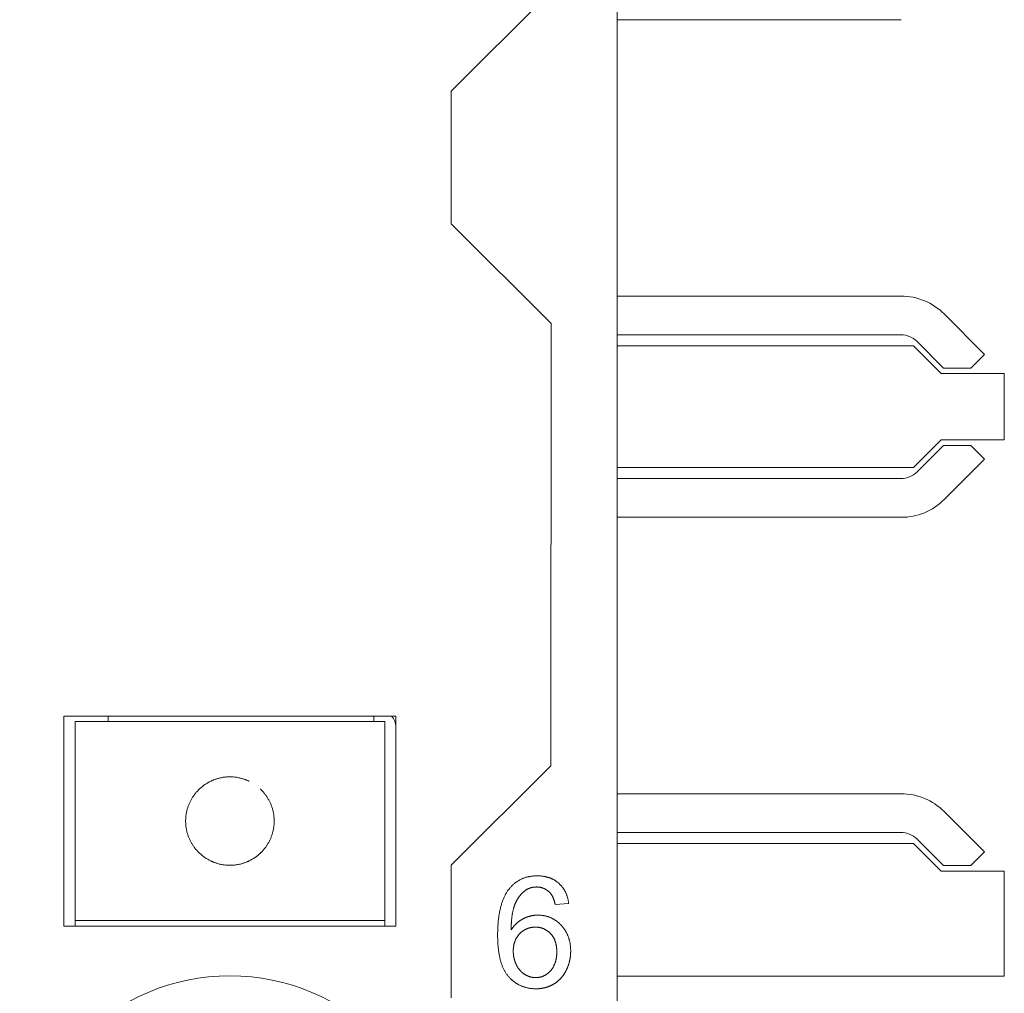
# Model space of a CAD drawing. Header units: millimetres. Extents: x 35 to 385, y -587 to 211.
# Tile 16 of 133: x 215.56 to 224.46, y -541.85 to -533.04. Entities that reach past the tile are written whole.
import ezdxf

# ---------------------------------------------------------------- set-up
doc = ezdxf.new("R2010")
doc.units = ezdxf.units.MM
doc.layers.add('3', color=7, linetype='Continuous', true_color=0xffffff)

msp = doc.modelspace()

# ---------------------------------------------------------------- linework, layer by layer
at = {"layer": '3', "color": 155, "linetype": 'Continuous', "lineweight": 18}
for p, q in [((220.9607, -522.8915), (220.9607, -581.2915)), ((219.4607, -533.6915), (220.3615, -532.7907)), ((223.5273, -533.0447), (220.9608, -533.0447)), ((219.4607, -533.6915), (219.4607, -534.8904)), ((220.3637, -535.7934), (219.4607, -534.8904)), ((220.9608, -535.5447), (223.5273, -535.5447)), ((223.9162, -535.7058), (224.2813, -536.071)), ((220.3637, -535.7934), (220.3615, -539.7907)), ((223.5273, -535.8947), (220.9608, -535.8947)), ((223.6394, -535.9947), (220.9607, -535.9947)), ((223.8894, -536.2447), (223.6394, -535.9947)), ((223.9101, -536.1947), (223.6687, -535.9533)), ((224.2813, -536.071), (224.1576, -536.1947)), ((223.8894, -536.2447), (224.4601, -536.2447)), ((224.1576, -536.1947), (223.9101, -536.1947)), ((224.4601, -536.8447), (224.4601, -536.2447)), ((223.6394, -537.0947), (223.8894, -536.8447)), ((223.6687, -537.1362), (223.9101, -536.8947)), ((224.4601, -536.8447), (223.8894, -536.8447)), ((223.9101, -536.8947), (224.1576, -536.8947)), ((224.1576, -536.8947), (224.2813, -537.0185)), ((224.2813, -537.0185), (223.9162, -537.3837)), ((220.9607, -537.0947), (223.6394, -537.0947)), ((220.9607, -537.1947), (223.5273, -537.1947)), ((223.5273, -537.5447), (220.9607, -537.5447)), ((215.9607, -541.2415), (215.9607, -539.3415)), ((215.9607, -539.3415), (218.9607, -539.3415)), ((216.3607, -539.3915), (216.3607, -539.3415)), ((218.7607, -539.3415), (218.7607, -539.3915)), ((218.9607, -539.3415), (218.9607, -541.2415)), ((216.0607, -539.5915), (216.0607, -539.3915)), ((218.8607, -539.3915), (216.0607, -539.3915)), ((218.8607, -539.3915), (218.8607, -539.5915)), ((216.0607, -539.5915), (216.0607, -539.7374)), ((218.8607, -539.5915), (218.8607, -539.7374)), ((216.0607, -539.9308), (216.0607, -539.7374)), ((218.8607, -539.7374), (218.8607, -539.9308)), ((219.4607, -540.6915), (220.3615, -539.7907)), ((216.0607, -540.0014), (216.0607, -539.9308)), ((216.0607, -540.2915), (216.0607, -540.0014)), ((218.8607, -539.9308), (218.8607, -540.0014)), ((218.8607, -540.0014), (218.8607, -540.2915)), ((220.9607, -540.0447), (223.5273, -540.0447)), ((223.9162, -540.2058), (224.2813, -540.571)), ((216.0607, -540.5816), (216.0607, -540.2915)), ((218.8607, -540.2915), (218.8607, -540.5816)), ((223.5273, -540.3947), (220.9607, -540.3947)), ((223.9101, -540.6947), (223.6687, -540.4533)), ((223.6394, -540.4947), (220.9607, -540.4947)), ((223.8894, -540.7447), (223.6394, -540.4947)), ((216.0607, -540.6522), (216.0607, -540.5816)), ((218.8607, -540.5816), (218.8607, -540.6522)), ((224.2813, -540.571), (224.1576, -540.6947)), ((216.0607, -540.8456), (216.0607, -540.6522)), ((218.8607, -540.6522), (218.8607, -540.8456)), ((219.4607, -540.6915), (219.4607, -541.8904)), ((223.9101, -540.6947), (224.1576, -540.6947)), ((223.8894, -540.7447), (224.4601, -540.7447)), ((224.4601, -541.6947), (224.4601, -540.7447)), ((216.0607, -540.8456), (216.0607, -540.9915)), ((218.8607, -540.8456), (218.8607, -540.9915)), ((216.0607, -541.1915), (216.0607, -540.9915)), ((218.8607, -540.9915), (218.8607, -541.1915)), ((220.4011, -541.0454), (220.5232, -541.0359)), ((218.9607, -541.2415), (215.9607, -541.2415)), ((216.0607, -541.1915), (216.0607, -541.2415)), ((216.0607, -541.1915), (218.8607, -541.1915)), ((218.8607, -541.1915), (218.8607, -541.2415)), ((224.4601, -541.6947), (220.9608, -541.6947))]:
    msp.add_line(p, q, dxfattribs=at)
at = {"layer": '3', "color": 155, "linetype": 'Continuous', "lineweight": 13}
for p, q in [((216.0607, -539.3915), (217.4607, -539.3915)), ((217.4607, -539.3915), (218.8607, -539.3915)), ((218.8607, -541.1915), (216.0607, -541.1915))]:
    msp.add_line(p, q, dxfattribs=at)
at = {"layer": '3', "color": 155, "linetype": 'Continuous', "lineweight": 18}
for points in [[(217.6337, -539.9308), (217.6309, -539.9295), (217.6279, -539.9281), (217.6246, -539.9266), (217.6209, -539.925), (217.6169, -539.9233), (217.6126, -539.9214), (217.6079, -539.9196), (217.6029, -539.9176), (217.5974, -539.9156), (217.5916, -539.9135), (217.5854, -539.9114), (217.5788, -539.9093), (217.5718, -539.9072), (217.5643, -539.9052), (217.5565, -539.9031), (217.5482, -539.9012), (217.5396, -539.8994), (217.5306, -539.8977), (217.5213, -539.8961), (217.5117, -539.8948), (217.5018, -539.8936), (217.4917, -539.8927), (217.4815, -539.892), (217.4711, -539.8916), (217.4607, -539.8915), (217.4503, -539.8916), (217.44, -539.892), (217.4297, -539.8927), (217.4197, -539.8936), (217.4098, -539.8948), (217.4002, -539.8961), (217.3909, -539.8977), (217.3819, -539.8994), (217.3732, -539.9012), (217.365, -539.9031), (217.3571, -539.9052), (217.3497, -539.9072), (217.3427, -539.9093), (217.3361, -539.9114), (217.3298, -539.9135), (217.324, -539.9156), (217.3186, -539.9176), (217.3136, -539.9196), (217.3089, -539.9214), (217.3046, -539.9233), (217.3006, -539.925), (217.2969, -539.9266), (217.2936, -539.9281), (217.2905, -539.9295), (217.2878, -539.9308)], [(217.0607, -540.2915), (217.0608, -540.2831), (217.0611, -540.2748), (217.0615, -540.2665), (217.0621, -540.2583), (217.0629, -540.2501), (217.0638, -540.242), (217.0649, -540.2339), (217.0662, -540.2259), (217.0676, -540.218), (217.0691, -540.21), (217.0708, -540.2022), (217.0727, -540.1944), (217.0747, -540.1868), (217.0768, -540.1793), (217.079, -540.1719), (217.0814, -540.1647), (217.0838, -540.1576), (217.0864, -540.1505), (217.0891, -540.1436), (217.0919, -540.1368), (217.0947, -540.1302), (217.0977, -540.1236), (217.1007, -540.1172), (217.1038, -540.111), (217.1069, -540.1049), (217.1101, -540.099), (217.1134, -540.0932), (217.1167, -540.0875), (217.12, -540.082), (217.1234, -540.0766), (217.1267, -540.0714), (217.1302, -540.0663), (217.1336, -540.0613), (217.137, -540.0565), (217.1405, -540.0519), (217.1439, -540.0474), (217.1472, -540.0431), (217.1506, -540.0389), (217.1539, -540.0349), (217.1572, -540.0311), (217.1604, -540.0274), (217.1635, -540.0238), (217.1666, -540.0204), (217.1696, -540.0172), (217.1725, -540.0142), (217.1753, -540.0112), (217.178, -540.0085), (217.1806, -540.006), (217.183, -540.0036), (217.1853, -540.0014)], [(217.7362, -540.0014), (217.7384, -540.0036), (217.7408, -540.006), (217.7434, -540.0085), (217.7461, -540.0112), (217.7489, -540.014), (217.7518, -540.0171), (217.7547, -540.0203), (217.7578, -540.0237), (217.761, -540.0272), (217.7642, -540.0309), (217.7675, -540.0348), (217.7708, -540.0388), (217.7742, -540.043), (217.7776, -540.0473), (217.781, -540.0518), (217.7844, -540.0565), (217.7878, -540.0613), (217.7912, -540.0662), (217.7946, -540.0713), (217.798, -540.0765), (217.8014, -540.0818), (217.8047, -540.0873), (217.808, -540.093), (217.8112, -540.0988), (217.8145, -540.1047), (217.8176, -540.1108), (217.8207, -540.1171), (217.8237, -540.1235), (217.8267, -540.13), (217.8295, -540.1366), (217.8323, -540.1434), (217.835, -540.1502), (217.8375, -540.1572), (217.84, -540.1643), (217.8423, -540.1716), (217.8446, -540.179), (217.8467, -540.1865), (217.8487, -540.1942), (217.8506, -540.2019), (217.8523, -540.2098), (217.8539, -540.2176), (217.8553, -540.2256), (217.8565, -540.2336), (217.8576, -540.2417), (217.8586, -540.2498), (217.8593, -540.2581), (217.86, -540.2663), (217.8604, -540.2747), (217.8607, -540.2831), (217.8607, -540.2915)], [(217.1853, -540.5816), (217.183, -540.5794), (217.1806, -540.5771), (217.1781, -540.5745), (217.1754, -540.5718), (217.1726, -540.569), (217.1697, -540.5659), (217.1667, -540.5627), (217.1637, -540.5594), (217.1605, -540.5558), (217.1573, -540.5521), (217.154, -540.5483), (217.1507, -540.5442), (217.1473, -540.54), (217.1439, -540.5357), (217.1405, -540.5312), (217.1371, -540.5265), (217.1336, -540.5217), (217.1302, -540.5168), (217.1268, -540.5118), (217.1235, -540.5065), (217.1201, -540.5012), (217.1168, -540.4957), (217.1135, -540.49), (217.1102, -540.4842), (217.107, -540.4783), (217.1039, -540.4722), (217.1008, -540.4659), (217.0977, -540.4595), (217.0948, -540.453), (217.0919, -540.4464), (217.0892, -540.4396), (217.0865, -540.4328), (217.084, -540.4258), (217.0815, -540.4187), (217.0791, -540.4114), (217.0769, -540.404), (217.0748, -540.3965), (217.0728, -540.3888), (217.0709, -540.3811), (217.0692, -540.3733), (217.0676, -540.3654), (217.0662, -540.3574), (217.065, -540.3494), (217.0639, -540.3413), (217.0629, -540.3332), (217.0621, -540.3249), (217.0615, -540.3167), (217.0611, -540.3083), (217.0608, -540.2999), (217.0607, -540.2915)], [(217.8607, -540.2915), (217.8607, -540.2999), (217.8604, -540.3082), (217.86, -540.3165), (217.8594, -540.3247), (217.8586, -540.3329), (217.8577, -540.341), (217.8566, -540.3491), (217.8553, -540.3571), (217.8539, -540.365), (217.8524, -540.373), (217.8506, -540.3808), (217.8488, -540.3886), (217.8468, -540.3962), (217.8447, -540.4037), (217.8425, -540.4111), (217.8401, -540.4183), (217.8376, -540.4255), (217.8351, -540.4325), (217.8324, -540.4394), (217.8296, -540.4462), (217.8268, -540.4528), (217.8238, -540.4594), (217.8208, -540.4658), (217.8177, -540.472), (217.8146, -540.4781), (217.8114, -540.484), (217.8081, -540.4898), (217.8048, -540.4955), (217.8015, -540.501), (217.7981, -540.5064), (217.7947, -540.5116), (217.7913, -540.5167), (217.7879, -540.5217), (217.7844, -540.5265), (217.781, -540.5311), (217.7776, -540.5356), (217.7742, -540.5399), (217.7709, -540.5441), (217.7676, -540.5481), (217.7643, -540.5519), (217.7611, -540.5556), (217.758, -540.5592), (217.7549, -540.5626), (217.7519, -540.5658), (217.749, -540.5689), (217.7461, -540.5718), (217.7434, -540.5745), (217.7409, -540.577), (217.7384, -540.5794), (217.7362, -540.5816)], [(217.2878, -540.6522), (217.2905, -540.6535), (217.2936, -540.6549), (217.2969, -540.6564), (217.3006, -540.658), (217.3046, -540.6598), (217.3089, -540.6616), (217.3136, -540.6634), (217.3186, -540.6654), (217.324, -540.6674), (217.3298, -540.6695), (217.3361, -540.6716), (217.3427, -540.6737), (217.3497, -540.6758), (217.3571, -540.6779), (217.365, -540.6799), (217.3732, -540.6818), (217.3819, -540.6837), (217.3909, -540.6854), (217.4002, -540.6869), (217.4098, -540.6882), (217.4197, -540.6894), (217.4297, -540.6903), (217.44, -540.691), (217.4503, -540.6914), (217.4607, -540.6915), (217.4711, -540.6914), (217.4815, -540.691), (217.4917, -540.6903), (217.5018, -540.6894), (217.5117, -540.6882), (217.5213, -540.6869), (217.5306, -540.6854), (217.5396, -540.6837), (217.5482, -540.6818), (217.5565, -540.6799), (217.5643, -540.6779), (217.5718, -540.6758), (217.5788, -540.6737), (217.5854, -540.6716), (217.5916, -540.6695), (217.5974, -540.6674), (217.6029, -540.6654), (217.6079, -540.6634), (217.6126, -540.6616), (217.6169, -540.6598), (217.6209, -540.658), (217.6246, -540.6564), (217.6279, -540.6549), (217.6309, -540.6535), (217.6337, -540.6522)], [(220.2394, -540.7869), (220.2331, -540.7869), (220.2268, -540.7871), (220.2206, -540.7873), (220.2144, -540.7876), (220.2083, -540.788), (220.2023, -540.7885), (220.1963, -540.7891), (220.1903, -540.7898), (220.1844, -540.7906), (220.1786, -540.7915), (220.1728, -540.7924), (220.167, -540.7935), (220.1613, -540.7946), (220.1557, -540.7959), (220.1501, -540.7972), (220.1446, -540.7986), (220.1391, -540.8001), (220.1337, -540.8017), (220.1283, -540.8034), (220.123, -540.8052), (220.1177, -540.8071), (220.1125, -540.8091), (220.1073, -540.8111), (220.1022, -540.8133), (220.0972, -540.8155), (220.0922, -540.8179), (220.0872, -540.8203), (220.0823, -540.8228), (220.0774, -540.8254), (220.0726, -540.8281), (220.0679, -540.8309), (220.0632, -540.8338), (220.0586, -540.8368), (220.054, -540.8399), (220.0494, -540.843), (220.0449, -540.8463), (220.0405, -540.8496), (220.0361, -540.8531), (220.0318, -540.8566), (220.0275, -540.8602), (220.0233, -540.8639), (220.0191, -540.8677), (220.015, -540.8716), (220.011, -540.8756), (220.0069, -540.8797), (220.003, -540.8838), (219.9991, -540.8881), (219.9952, -540.8925), (219.9914, -540.8969), (219.9877, -540.9014)], [(220.4323, -540.8532), (220.4292, -540.8506), (220.4262, -540.8481), (220.4231, -540.8456), (220.4199, -540.8431), (220.4168, -540.8407), (220.4136, -540.8384), (220.4103, -540.8361), (220.4071, -540.8338), (220.4038, -540.8316), (220.4004, -540.8295), (220.3971, -540.8274), (220.3936, -540.8254), (220.3902, -540.8234), (220.3867, -540.8214), (220.3832, -540.8196), (220.3797, -540.8177), (220.3761, -540.816), (220.3725, -540.8142), (220.3689, -540.8126), (220.3652, -540.8109), (220.3615, -540.8094), (220.3578, -540.8078), (220.354, -540.8064), (220.3502, -540.805), (220.3464, -540.8036), (220.3425, -540.8023), (220.3386, -540.801), (220.3347, -540.7998), (220.3307, -540.7987), (220.3267, -540.7976), (220.3226, -540.7966), (220.3186, -540.7956), (220.3145, -540.7946), (220.3103, -540.7938), (220.3061, -540.7929), (220.3019, -540.7921), (220.2977, -540.7914), (220.2934, -540.7907), (220.2891, -540.7901), (220.2847, -540.7896), (220.2804, -540.7891), (220.2759, -540.7886), (220.2715, -540.7882), (220.267, -540.7878), (220.2625, -540.7875), (220.2579, -540.7873), (220.2534, -540.7871), (220.2487, -540.787), (220.2441, -540.7869), (220.2394, -540.7869)], [(219.9877, -540.9014), (219.9834, -540.9068), (219.9792, -540.9123), (219.9752, -540.9179), (219.9712, -540.9236), (219.9673, -540.9294), (219.9634, -540.9354), (219.9597, -540.9415), (219.9561, -540.9477), (219.9525, -540.9541), (219.949, -540.9606), (219.9456, -540.9672), (219.9423, -540.9739), (219.9391, -540.9807), (219.936, -540.9877), (219.933, -540.9948), (219.93, -541.0021), (219.9271, -541.0094), (219.9243, -541.0169), (219.9217, -541.0245), (219.919, -541.0323), (219.9165, -541.0401), (219.9141, -541.0481), (219.9117, -541.0562), (219.9095, -541.0645), (219.9073, -541.0729), (219.9052, -541.0813), (219.9032, -541.09), (219.9012, -541.0987), (219.8994, -541.1076), (219.8977, -541.1166), (219.896, -541.1257), (219.8944, -541.135), (219.8929, -541.1443), (219.8915, -541.1538), (219.8902, -541.1635), (219.8889, -541.1732), (219.8878, -541.1831), (219.8867, -541.1931), (219.8857, -541.2032), (219.8849, -541.2135), (219.884, -541.2239), (219.8833, -541.2344), (219.8827, -541.245), (219.8821, -541.2558), (219.8817, -541.2667), (219.8813, -541.2777), (219.881, -541.2888), (219.8808, -541.3001), (219.8806, -541.3115), (219.8806, -541.323)], [(220.1288, -540.9205), (220.1306, -540.9192), (220.1324, -540.9179), (220.1342, -540.9166), (220.1361, -540.9154), (220.1379, -540.9142), (220.1398, -540.913), (220.1416, -540.9119), (220.1435, -540.9107), (220.1454, -540.9096), (220.1474, -540.9086), (220.1493, -540.9075), (220.1513, -540.9065), (220.1532, -540.9055), (220.1552, -540.9045), (220.1572, -540.9035), (220.1592, -540.9026), (220.1612, -540.9017), (220.1633, -540.9009), (220.1653, -540.9), (220.1673, -540.8992), (220.1694, -540.8985), (220.1714, -540.8977), (220.1735, -540.897), (220.1756, -540.8963), (220.1777, -540.8957), (220.1798, -540.895), (220.1819, -540.8944), (220.184, -540.8938), (220.1861, -540.8933), (220.1882, -540.8928), (220.1903, -540.8923), (220.1925, -540.8918), (220.1946, -540.8914), (220.1968, -540.8909), (220.1989, -540.8906), (220.2011, -540.8902), (220.2033, -540.8899), (220.2055, -540.8896), (220.2076, -540.8893), (220.2098, -540.889), (220.212, -540.8888), (220.2142, -540.8886), (220.2164, -540.8884), (220.2186, -540.8883), (220.2208, -540.8881), (220.223, -540.888), (220.2253, -540.8879), (220.2275, -540.8879), (220.2297, -540.8878), (220.2319, -540.8878)], [(220.2319, -540.8878), (220.2347, -540.8878), (220.2374, -540.8879), (220.2402, -540.888), (220.2429, -540.8881), (220.2457, -540.8883), (220.2484, -540.8885), (220.2511, -540.8888), (220.2539, -540.8891), (220.2566, -540.8895), (220.2593, -540.8898), (220.262, -540.8903), (220.2648, -540.8908), (220.2675, -540.8913), (220.2702, -540.8919), (220.2728, -540.8925), (220.2755, -540.8931), (220.2782, -540.8938), (220.2808, -540.8946), (220.2834, -540.8954), (220.286, -540.8962), (220.2886, -540.8971), (220.2912, -540.898), (220.2937, -540.899), (220.2963, -540.9), (220.2988, -540.9011), (220.3013, -540.9022), (220.3038, -540.9033), (220.3062, -540.9045), (220.3087, -540.9057), (220.3111, -540.907), (220.3135, -540.9084), (220.3159, -540.9097), (220.3183, -540.9112), (220.3206, -540.9126), (220.3229, -540.9141), (220.3252, -540.9156), (220.3275, -540.9172), (220.3297, -540.9188), (220.3319, -540.9205), (220.3341, -540.9221), (220.3362, -540.9239), (220.3383, -540.9256), (220.3404, -540.9274), (220.3425, -540.9292), (220.3445, -540.931), (220.3465, -540.9329), (220.3485, -540.9348), (220.3504, -540.9367), (220.3524, -540.9387), (220.3543, -540.9407)], [(220.5232, -541.0359), (220.5225, -541.0312), (220.5218, -541.0266), (220.5211, -541.022), (220.5203, -541.0175), (220.5195, -541.013), (220.5186, -541.0086), (220.5177, -541.0042), (220.5167, -540.9998), (220.5157, -540.9955), (220.5146, -540.9912), (220.5135, -540.987), (220.5124, -540.9828), (220.5111, -540.9786), (220.5099, -540.9745), (220.5086, -540.9705), (220.5072, -540.9664), (220.5058, -540.9624), (220.5044, -540.9585), (220.5029, -540.9546), (220.5013, -540.9507), (220.4997, -540.9469), (220.4981, -540.9431), (220.4964, -540.9393), (220.4947, -540.9356), (220.4929, -540.9319), (220.491, -540.9283), (220.4891, -540.9247), (220.4872, -540.9212), (220.4852, -540.9177), (220.4832, -540.9142), (220.4811, -540.9108), (220.479, -540.9074), (220.4768, -540.904), (220.4746, -540.9007), (220.4723, -540.8974), (220.47, -540.8942), (220.4676, -540.891), (220.4652, -540.8879), (220.4627, -540.8848), (220.4602, -540.8817), (220.4576, -540.8787), (220.455, -540.8757), (220.4523, -540.8728), (220.4496, -540.8698), (220.4468, -540.867), (220.444, -540.8641), (220.4412, -540.8614), (220.4382, -540.8586), (220.4353, -540.8559), (220.4323, -540.8532)], [(220.0373, -541.044), (220.0385, -541.0411), (220.0397, -541.0382), (220.041, -541.0353), (220.0422, -541.0325), (220.0435, -541.0296), (220.0448, -541.0268), (220.0462, -541.024), (220.0475, -541.0212), (220.0489, -541.0184), (220.0503, -541.0156), (220.0517, -541.0129), (220.0532, -541.0101), (220.0547, -541.0074), (220.0562, -541.0047), (220.0577, -541.002), (220.0593, -540.9993), (220.0609, -540.9966), (220.0625, -540.9939), (220.0641, -540.9913), (220.0658, -540.9886), (220.0675, -540.986), (220.0693, -540.9834), (220.071, -540.9808), (220.0728, -540.9783), (220.0746, -540.9757), (220.0765, -540.9732), (220.0783, -540.9707), (220.0802, -540.9682), (220.0822, -540.9658), (220.0841, -540.9634), (220.0861, -540.961), (220.0881, -540.9586), (220.0901, -540.9563), (220.0922, -540.9539), (220.0942, -540.9516), (220.0964, -540.9494), (220.0985, -540.9471), (220.1007, -540.9449), (220.1028, -540.9427), (220.1051, -540.9406), (220.1073, -540.9384), (220.1096, -540.9363), (220.1119, -540.9343), (220.1142, -540.9322), (220.1166, -540.9302), (220.119, -540.9282), (220.1214, -540.9262), (220.1238, -540.9243), (220.1263, -540.9224), (220.1288, -540.9205)], [(220.3543, -540.9407), (220.3554, -540.9419), (220.3565, -540.9431), (220.3575, -540.9444), (220.3586, -540.9456), (220.3597, -540.947), (220.3608, -540.9483), (220.3619, -540.9497), (220.3629, -540.9511), (220.364, -540.9526), (220.365, -540.9541), (220.3661, -540.9556), (220.3671, -540.9572), (220.3682, -540.9588), (220.3692, -540.9604), (220.3702, -540.9621), (220.3712, -540.9638), (220.3722, -540.9655), (220.3733, -540.9673), (220.3742, -540.9691), (220.3752, -540.971), (220.3762, -540.9729), (220.3772, -540.9748), (220.3782, -540.9768), (220.3791, -540.9788), (220.3801, -540.9808), (220.381, -540.9829), (220.382, -540.9851), (220.3829, -540.9872), (220.3838, -540.9894), (220.3847, -540.9917), (220.3856, -540.994), (220.3865, -540.9963), (220.3874, -540.9987), (220.3883, -541.0011), (220.3892, -541.0035), (220.39, -541.006), (220.3909, -541.0086), (220.3917, -541.0111), (220.3926, -541.0138), (220.3934, -541.0164), (220.3942, -541.0191), (220.395, -541.0219), (220.3958, -541.0247), (220.3966, -541.0275), (220.3974, -541.0304), (220.3981, -541.0333), (220.3989, -541.0363), (220.3996, -541.0393), (220.4003, -541.0423), (220.4011, -541.0454)], [(220.0027, -541.2753), (220.0027, -541.2706), (220.0028, -541.2659), (220.0029, -541.2611), (220.003, -541.2564), (220.0031, -541.2517), (220.0032, -541.247), (220.0033, -541.2423), (220.0035, -541.2376), (220.0037, -541.2329), (220.0039, -541.2282), (220.0041, -541.2235), (220.0044, -541.2188), (220.0046, -541.2141), (220.0049, -541.2094), (220.0052, -541.2047), (220.0056, -541.2), (220.0059, -541.1953), (220.0063, -541.1906), (220.0067, -541.1859), (220.0072, -541.1813), (220.0076, -541.1766), (220.0081, -541.1719), (220.0087, -541.1672), (220.0092, -541.1625), (220.0098, -541.1578), (220.0104, -541.1532), (220.011, -541.1485), (220.0117, -541.1439), (220.0124, -541.1392), (220.0132, -541.1346), (220.0139, -541.1299), (220.0147, -541.1253), (220.0156, -541.1207), (220.0165, -541.1161), (220.0174, -541.1115), (220.0184, -541.1069), (220.0194, -541.1023), (220.0204, -541.0978), (220.0215, -541.0932), (220.0227, -541.0887), (220.0239, -541.0841), (220.0251, -541.0796), (220.0264, -541.0751), (220.0278, -541.0706), (220.0292, -541.0661), (220.0307, -541.0617), (220.0323, -541.0572), (220.0339, -541.0528), (220.0356, -541.0484), (220.0373, -541.044)], [(220.2455, -541.1423), (220.2427, -541.1423), (220.2399, -541.1423), (220.2371, -541.1424), (220.2343, -541.1425), (220.2315, -541.1426), (220.2287, -541.1427), (220.2259, -541.1429), (220.2231, -541.1431), (220.2203, -541.1433), (220.2175, -541.1436), (220.2148, -541.1438), (220.212, -541.1441), (220.2092, -541.1445), (220.2065, -541.1448), (220.2037, -541.1452), (220.201, -541.1456), (220.1983, -541.146), (220.1955, -541.1465), (220.1928, -541.147), (220.1901, -541.1475), (220.1874, -541.148), (220.1846, -541.1486), (220.1819, -541.1492), (220.1792, -541.1498), (220.1765, -541.1504), (220.1739, -541.1511), (220.1712, -541.1518), (220.1685, -541.1525), (220.1658, -541.1532), (220.1632, -541.154), (220.1605, -541.1548), (220.1578, -541.1556), (220.1552, -541.1565), (220.1525, -541.1574), (220.1499, -541.1583), (220.1473, -541.1592), (220.1447, -541.1601), (220.142, -541.1611), (220.1394, -541.1621), (220.1368, -541.1631), (220.1342, -541.1642), (220.1316, -541.1653), (220.129, -541.1664), (220.1264, -541.1675), (220.1239, -541.1687), (220.1213, -541.1699), (220.1187, -541.1711), (220.1162, -541.1723), (220.1136, -541.1736), (220.1111, -541.1749)], [(220.4543, -541.233), (220.4508, -541.2294), (220.4473, -541.2259), (220.4438, -541.2225), (220.4403, -541.2191), (220.4367, -541.2159), (220.4331, -541.2126), (220.4295, -541.2095), (220.4258, -541.2064), (220.4221, -541.2034), (220.4184, -541.2005), (220.4147, -541.1976), (220.4109, -541.1949), (220.4071, -541.1921), (220.4032, -541.1895), (220.3994, -541.1869), (220.3955, -541.1844), (220.3916, -541.182), (220.3876, -541.1796), (220.3836, -541.1773), (220.3796, -541.1751), (220.3756, -541.173), (220.3715, -541.1709), (220.3674, -541.1689), (220.3633, -541.167), (220.3591, -541.1651), (220.3549, -541.1633), (220.3507, -541.1616), (220.3464, -541.16), (220.3422, -541.1584), (220.3379, -541.1569), (220.3335, -541.1555), (220.3292, -541.1541), (220.3248, -541.1529), (220.3203, -541.1516), (220.3159, -541.1505), (220.3114, -541.1495), (220.3069, -541.1485), (220.3023, -541.1475), (220.2978, -541.1467), (220.2932, -541.1459), (220.2885, -541.1452), (220.2839, -541.1446), (220.2792, -541.1441), (220.2745, -541.1436), (220.2697, -541.1432), (220.2649, -541.1429), (220.2601, -541.1426), (220.2553, -541.1424), (220.2504, -541.1423), (220.2455, -541.1423)], [(220.1111, -541.1749), (220.1085, -541.1762), (220.106, -541.1776), (220.1034, -541.1789), (220.1009, -541.1804), (220.0984, -541.1818), (220.0959, -541.1833), (220.0935, -541.1848), (220.091, -541.1863), (220.0886, -541.1878), (220.0861, -541.1894), (220.0837, -541.191), (220.0814, -541.1927), (220.079, -541.1943), (220.0766, -541.196), (220.0743, -541.1977), (220.072, -541.1995), (220.0697, -541.2013), (220.0674, -541.2031), (220.0651, -541.2049), (220.0628, -541.2067), (220.0606, -541.2086), (220.0584, -541.2105), (220.0562, -541.2125), (220.054, -541.2144), (220.0518, -541.2164), (220.0496, -541.2184), (220.0475, -541.2205), (220.0454, -541.2226), (220.0433, -541.2247), (220.0412, -541.2268), (220.0391, -541.229), (220.037, -541.2312), (220.035, -541.2334), (220.0329, -541.2356), (220.0309, -541.2379), (220.0289, -541.2402), (220.027, -541.2425), (220.025, -541.2449), (220.023, -541.2472), (220.0211, -541.2497), (220.0192, -541.2521), (220.0173, -541.2546), (220.0154, -541.2571), (220.0135, -541.2596), (220.0117, -541.2621), (220.0099, -541.2647), (220.008, -541.2673), (220.0062, -541.2699), (220.0045, -541.2726), (220.0027, -541.2753)], [(220.0796, -541.3106), (220.0818, -541.3083), (220.0841, -541.3061), (220.0864, -541.3039), (220.0887, -541.3017), (220.091, -541.2996), (220.0934, -541.2976), (220.0958, -541.2955), (220.0982, -541.2935), (220.1007, -541.2915), (220.1032, -541.2896), (220.1057, -541.2877), (220.1082, -541.2859), (220.1108, -541.2841), (220.1134, -541.2823), (220.116, -541.2806), (220.1187, -541.2789), (220.1214, -541.2772), (220.1241, -541.2756), (220.1269, -541.2741), (220.1297, -541.2726), (220.1325, -541.2711), (220.1353, -541.2697), (220.1382, -541.2683), (220.1411, -541.267), (220.144, -541.2658), (220.1469, -541.2646), (220.1498, -541.2634), (220.1528, -541.2623), (220.1557, -541.2612), (220.1587, -541.2602), (220.1617, -541.2593), (220.1647, -541.2584), (220.1677, -541.2576), (220.1708, -541.2568), (220.1738, -541.256), (220.1769, -541.2553), (220.18, -541.2547), (220.1831, -541.2541), (220.1862, -541.2535), (220.1893, -541.253), (220.1924, -541.2526), (220.1956, -541.2522), (220.1987, -541.2518), (220.2019, -541.2515), (220.2051, -541.2513), (220.2082, -541.2511), (220.2114, -541.2509), (220.2146, -541.2508), (220.2178, -541.2507), (220.221, -541.2507)], [(220.221, -541.2507), (220.2241, -541.2507), (220.2273, -541.2508), (220.2304, -541.2509), (220.2335, -541.2511), (220.2366, -541.2513), (220.2397, -541.2515), (220.2428, -541.2518), (220.2459, -541.2521), (220.249, -541.2525), (220.2521, -541.253), (220.2551, -541.2534), (220.2582, -541.254), (220.2613, -541.2546), (220.2643, -541.2552), (220.2673, -541.2559), (220.2704, -541.2566), (220.2734, -541.2574), (220.2764, -541.2582), (220.2794, -541.2591), (220.2824, -541.2601), (220.2854, -541.2611), (220.2883, -541.2622), (220.2913, -541.2633), (220.2942, -541.2644), (220.2971, -541.2656), (220.2999, -541.2669), (220.3027, -541.2682), (220.3055, -541.2695), (220.3083, -541.2709), (220.3111, -541.2724), (220.3138, -541.2739), (220.3165, -541.2754), (220.3191, -541.277), (220.3218, -541.2786), (220.3244, -541.2803), (220.327, -541.2821), (220.3295, -541.2838), (220.3321, -541.2857), (220.3346, -541.2875), (220.337, -541.2894), (220.3395, -541.2914), (220.3419, -541.2934), (220.3443, -541.2955), (220.3467, -541.2975), (220.349, -541.2996), (220.3513, -541.3018), (220.3535, -541.304), (220.3558, -541.3062), (220.358, -541.3085), (220.3601, -541.3107)], [(220.5409, -541.4663), (220.5409, -541.4606), (220.5408, -541.4549), (220.5406, -541.4493), (220.5403, -541.4437), (220.54, -541.4382), (220.5396, -541.4327), (220.5392, -541.4272), (220.5386, -541.4218), (220.538, -541.4164), (220.5374, -541.4111), (220.5366, -541.4058), (220.5358, -541.4006), (220.535, -541.3954), (220.534, -541.3902), (220.533, -541.3851), (220.5319, -541.38), (220.5308, -541.375), (220.5296, -541.37), (220.5283, -541.3651), (220.5269, -541.3602), (220.5255, -541.3553), (220.524, -541.3505), (220.5224, -541.3457), (220.5208, -541.341), (220.5191, -541.3363), (220.5173, -541.3317), (220.5154, -541.3271), (220.5135, -541.3225), (220.5116, -541.318), (220.5095, -541.3135), (220.5074, -541.3091), (220.5052, -541.3047), (220.503, -541.3004), (220.5006, -541.2961), (220.4982, -541.2918), (220.4958, -541.2876), (220.4933, -541.2834), (220.4907, -541.2793), (220.488, -541.2752), (220.4853, -541.2711), (220.4825, -541.2671), (220.4796, -541.2632), (220.4767, -541.2592), (220.4737, -541.2554), (220.4706, -541.2515), (220.4675, -541.2477), (220.4643, -541.244), (220.461, -541.2403), (220.4577, -541.2366), (220.4543, -541.233)], [(219.8806, -541.323), (219.8806, -541.3334), (219.8807, -541.3436), (219.8809, -541.3537), (219.8812, -541.3637), (219.8816, -541.3735), (219.882, -541.3833), (219.8825, -541.3929), (219.8831, -541.4024), (219.8837, -541.4118), (219.8844, -541.4211), (219.8853, -541.4302), (219.8861, -541.4393), (219.8871, -541.4482), (219.8881, -541.457), (219.8893, -541.4657), (219.8905, -541.4743), (219.8917, -541.4827), (219.8931, -541.4911), (219.8945, -541.4993), (219.896, -541.5074), (219.8976, -541.5154), (219.8993, -541.5232), (219.901, -541.531), (219.9028, -541.5386), (219.9047, -541.5461), (219.9067, -541.5535), (219.9087, -541.5608), (219.9108, -541.5679), (219.913, -541.575), (219.9153, -541.5819), (219.9177, -541.5887), (219.9201, -541.5954), (219.9226, -541.6019), (219.9252, -541.6084), (219.9279, -541.6147), (219.9306, -541.621), (219.9335, -541.627), (219.9364, -541.633), (219.9393, -541.6389), (219.9424, -541.6446), (219.9455, -541.6503), (219.9487, -541.6558), (219.952, -541.6612), (219.9554, -541.6664), (219.9589, -541.6716), (219.9624, -541.6766), (219.966, -541.6816), (219.9697, -541.6864), (219.9734, -541.6911), (219.9773, -541.6956)], [(220.0218, -541.467), (220.0218, -541.4635), (220.0219, -541.4601), (220.022, -541.4567), (220.0221, -541.4532), (220.0223, -541.4498), (220.0225, -541.4464), (220.0227, -541.443), (220.023, -541.4396), (220.0233, -541.4362), (220.0237, -541.4328), (220.0241, -541.4295), (220.0246, -541.4261), (220.0251, -541.4227), (220.0257, -541.4194), (220.0263, -541.416), (220.0269, -541.4127), (220.0276, -541.4093), (220.0283, -541.406), (220.0291, -541.4027), (220.03, -541.3994), (220.0309, -541.3961), (220.0318, -541.3928), (220.0328, -541.3895), (220.0339, -541.3862), (220.035, -541.3829), (220.0361, -541.3797), (220.0374, -541.3765), (220.0386, -541.3733), (220.0399, -541.3702), (220.0413, -541.367), (220.0427, -541.3639), (220.0442, -541.3608), (220.0457, -541.3578), (220.0473, -541.3548), (220.0489, -541.3518), (220.0506, -541.3488), (220.0523, -541.3459), (220.0541, -541.343), (220.0559, -541.3401), (220.0578, -541.3372), (220.0598, -541.3344), (220.0618, -541.3316), (220.0638, -541.3289), (220.066, -541.3262), (220.0681, -541.3235), (220.0703, -541.3208), (220.0726, -541.3182), (220.0749, -541.3156), (220.0772, -541.3131), (220.0796, -541.3106)], [(220.3601, -541.3107), (220.3625, -541.3134), (220.3649, -541.316), (220.3672, -541.3187), (220.3694, -541.3215), (220.3716, -541.3243), (220.3737, -541.3271), (220.3757, -541.3299), (220.3777, -541.3328), (220.3797, -541.3357), (220.3815, -541.3387), (220.3834, -541.3417), (220.3852, -541.3447), (220.3869, -541.3478), (220.3886, -541.3509), (220.3902, -541.354), (220.3917, -541.3571), (220.3932, -541.3603), (220.3947, -541.3636), (220.3961, -541.3668), (220.3974, -541.3701), (220.3987, -541.3734), (220.4, -541.3767), (220.4012, -541.3801), (220.4023, -541.3834), (220.4034, -541.3868), (220.4044, -541.3902), (220.4053, -541.3935), (220.4063, -541.3969), (220.4071, -541.4003), (220.4079, -541.4037), (220.4087, -541.4072), (220.4094, -541.4106), (220.4101, -541.414), (220.4107, -541.4175), (220.4113, -541.421), (220.4119, -541.4244), (220.4124, -541.4279), (220.4128, -541.4314), (220.4133, -541.4349), (220.4136, -541.4384), (220.414, -541.4419), (220.4143, -541.4454), (220.4145, -541.449), (220.4148, -541.4525), (220.415, -541.456), (220.4151, -541.4596), (220.4152, -541.4631), (220.4153, -541.4667), (220.4154, -541.4702), (220.4154, -541.4738)], [(220.0483, -541.5884), (220.0472, -541.5861), (220.0462, -541.5838), (220.0452, -541.5815), (220.0442, -541.5792), (220.0433, -541.5769), (220.0423, -541.5746), (220.0414, -541.5723), (220.0405, -541.5699), (220.0396, -541.5676), (220.0388, -541.5652), (220.0379, -541.5629), (220.0371, -541.5605), (220.0363, -541.5582), (220.0356, -541.5558), (220.0348, -541.5534), (220.0341, -541.5511), (220.0334, -541.5487), (220.0327, -541.5463), (220.032, -541.5439), (220.0314, -541.5415), (220.0308, -541.5391), (220.0302, -541.5367), (220.0296, -541.5343), (220.029, -541.5319), (220.0285, -541.5295), (220.028, -541.5271), (220.0275, -541.5246), (220.027, -541.5222), (220.0265, -541.5197), (220.0261, -541.5173), (220.0257, -541.5148), (220.0253, -541.5124), (220.0249, -541.5099), (220.0246, -541.5074), (220.0242, -541.5049), (220.0239, -541.5024), (220.0236, -541.5), (220.0234, -541.4975), (220.0231, -541.4949), (220.0229, -541.4924), (220.0227, -541.4899), (220.0225, -541.4874), (220.0223, -541.4849), (220.0222, -541.4823), (220.0221, -541.4798), (220.022, -541.4772), (220.0219, -541.4747), (220.0218, -541.4721), (220.0218, -541.4695), (220.0218, -541.467)], [(220.4154, -541.4738), (220.4154, -541.4775), (220.4153, -541.4811), (220.4152, -541.4848), (220.4151, -541.4885), (220.415, -541.4922), (220.4148, -541.4958), (220.4145, -541.4995), (220.4143, -541.5031), (220.414, -541.5068), (220.4136, -541.5104), (220.4132, -541.514), (220.4128, -541.5177), (220.4124, -541.5213), (220.4118, -541.5249), (220.4113, -541.5285), (220.4107, -541.5321), (220.4101, -541.5357), (220.4094, -541.5393), (220.4087, -541.5429), (220.4079, -541.5464), (220.407, -541.55), (220.4062, -541.5536), (220.4052, -541.5571), (220.4043, -541.5607), (220.4032, -541.5642), (220.4021, -541.5677), (220.401, -541.5712), (220.3998, -541.5747), (220.3985, -541.5782), (220.3972, -541.5817), (220.3959, -541.5851), (220.3945, -541.5885), (220.393, -541.5918), (220.3915, -541.5952), (220.3899, -541.5985), (220.3883, -541.6017), (220.3866, -541.605), (220.3849, -541.6082), (220.3831, -541.6114), (220.3812, -541.6145), (220.3793, -541.6177), (220.3773, -541.6208), (220.3753, -541.6238), (220.3732, -541.6269), (220.3711, -541.6299), (220.3688, -541.6328), (220.3666, -541.6358), (220.3642, -541.6386), (220.3619, -541.6415), (220.3594, -541.6443)], [(220.5, -541.6416), (220.5016, -541.6383), (220.5032, -541.6351), (220.5047, -541.6318), (220.5063, -541.6286), (220.5077, -541.6253), (220.5092, -541.622), (220.5106, -541.6187), (220.512, -541.6153), (220.5134, -541.612), (220.5147, -541.6087), (220.516, -541.6053), (220.5173, -541.602), (220.5185, -541.5986), (220.5197, -541.5952), (220.5208, -541.5918), (220.522, -541.5884), (220.5231, -541.585), (220.5241, -541.5816), (220.5252, -541.5781), (220.5262, -541.5747), (220.5271, -541.5712), (220.5281, -541.5677), (220.529, -541.5642), (220.5298, -541.5608), (220.5307, -541.5573), (220.5315, -541.5537), (220.5322, -541.5502), (220.533, -541.5467), (220.5337, -541.5431), (220.5343, -541.5396), (220.535, -541.536), (220.5356, -541.5324), (220.5362, -541.5288), (220.5367, -541.5252), (220.5372, -541.5216), (220.5377, -541.518), (220.5381, -541.5144), (220.5385, -541.5107), (220.5389, -541.5071), (220.5393, -541.5034), (220.5396, -541.4998), (220.5398, -541.4961), (220.5401, -541.4924), (220.5403, -541.4887), (220.5405, -541.485), (220.5406, -541.4813), (220.5407, -541.4775), (220.5408, -541.4738), (220.5409, -541.47), (220.5409, -541.4663)], [(220.124, -541.6772), (220.122, -541.6759), (220.12, -541.6746), (220.118, -541.6733), (220.1161, -541.6719), (220.1142, -541.6706), (220.1123, -541.6692), (220.1104, -541.6678), (220.1085, -541.6663), (220.1067, -541.6649), (220.1048, -541.6634), (220.103, -541.6619), (220.1012, -541.6604), (220.0994, -541.6588), (220.0977, -541.6572), (220.096, -541.6557), (220.0942, -541.654), (220.0926, -541.6524), (220.0909, -541.6508), (220.0892, -541.6491), (220.0876, -541.6474), (220.086, -541.6457), (220.0844, -541.6439), (220.0828, -541.6422), (220.0812, -541.6404), (220.0797, -541.6386), (220.0782, -541.6368), (220.0767, -541.6349), (220.0752, -541.6331), (220.0738, -541.6312), (220.0723, -541.6293), (220.0709, -541.6274), (220.0695, -541.6254), (220.0682, -541.6235), (220.0668, -541.6215), (220.0655, -541.6196), (220.0642, -541.6176), (220.0629, -541.6156), (220.0617, -541.6136), (220.0604, -541.6115), (220.0592, -541.6095), (220.058, -541.6074), (220.0569, -541.6054), (220.0557, -541.6033), (220.0546, -541.6012), (220.0535, -541.5991), (220.0524, -541.597), (220.0513, -541.5949), (220.0503, -541.5927), (220.0493, -541.5906), (220.0483, -541.5884)], [(219.9773, -541.6956), (219.9811, -541.7001), (219.9851, -541.7044), (219.989, -541.7087), (219.9931, -541.7129), (219.9971, -541.717), (220.0013, -541.721), (220.0054, -541.7249), (220.0096, -541.7287), (220.0139, -541.7324), (220.0182, -541.7361), (220.0225, -541.7396), (220.0269, -541.7431), (220.0314, -541.7465), (220.0359, -541.7497), (220.0404, -541.7529), (220.045, -541.756), (220.0496, -541.759), (220.0543, -541.762), (220.059, -541.7648), (220.0638, -541.7675), (220.0686, -541.7702), (220.0734, -541.7728), (220.0783, -541.7752), (220.0833, -541.7776), (220.0883, -541.7799), (220.0933, -541.7821), (220.0984, -541.7842), (220.1035, -541.7862), (220.1087, -541.7882), (220.1139, -541.79), (220.1192, -541.7918), (220.1245, -541.7934), (220.1299, -541.795), (220.1353, -541.7965), (220.1407, -541.7979), (220.1462, -541.7992), (220.1517, -541.8004), (220.1573, -541.8015), (220.163, -541.8026), (220.1686, -541.8035), (220.1743, -541.8044), (220.1801, -541.8051), (220.1859, -541.8058), (220.1918, -541.8064), (220.1977, -541.8069), (220.2036, -541.8073), (220.2096, -541.8076), (220.2156, -541.8078), (220.2217, -541.808), (220.2278, -541.808)], [(220.2257, -541.7071), (220.2236, -541.7071), (220.2214, -541.707), (220.2193, -541.707), (220.2171, -541.7069), (220.215, -541.7068), (220.2128, -541.7066), (220.2107, -541.7065), (220.2085, -541.7063), (220.2064, -541.7061), (220.2043, -541.7059), (220.2021, -541.7056), (220.2, -541.7053), (220.1979, -541.705), (220.1957, -541.7047), (220.1936, -541.7043), (220.1915, -541.704), (220.1894, -541.7036), (220.1873, -541.7031), (220.1852, -541.7027), (220.1831, -541.7022), (220.181, -541.7017), (220.1789, -541.7012), (220.1768, -541.7006), (220.1747, -541.7001), (220.1727, -541.6995), (220.1706, -541.6988), (220.1686, -541.6982), (220.1665, -541.6975), (220.1645, -541.6968), (220.1624, -541.6961), (220.1604, -541.6954), (220.1584, -541.6946), (220.1564, -541.6938), (220.1544, -541.693), (220.1525, -541.6922), (220.1505, -541.6913), (220.1485, -541.6905), (220.1466, -541.6896), (220.1446, -541.6886), (220.1427, -541.6877), (220.1408, -541.6868), (220.1389, -541.6858), (220.137, -541.6848), (220.1351, -541.6838), (220.1332, -541.6827), (220.1314, -541.6817), (220.1295, -541.6806), (220.1277, -541.6795), (220.1258, -541.6783), (220.124, -541.6772)], [(220.3594, -541.6443), (220.3574, -541.6466), (220.3553, -541.6488), (220.3532, -541.651), (220.3511, -541.6532), (220.3489, -541.6554), (220.3467, -541.6575), (220.3445, -541.6596), (220.3423, -541.6617), (220.34, -541.6637), (220.3377, -541.6657), (220.3354, -541.6676), (220.333, -541.6696), (220.3307, -541.6714), (220.3282, -541.6733), (220.3258, -541.6751), (220.3233, -541.6769), (220.3208, -541.6786), (220.3183, -541.6803), (220.3157, -541.6819), (220.313, -541.6835), (220.3104, -541.6851), (220.3077, -541.6866), (220.305, -541.688), (220.3023, -541.6894), (220.2996, -541.6908), (220.2968, -541.6921), (220.294, -541.6933), (220.2913, -541.6945), (220.2884, -541.6956), (220.2856, -541.6967), (220.2828, -541.6977), (220.2799, -541.6987), (220.277, -541.6996), (220.2741, -541.7005), (220.2712, -541.7013), (220.2683, -541.702), (220.2653, -541.7027), (220.2624, -541.7034), (220.2594, -541.704), (220.2563, -541.7045), (220.2533, -541.705), (220.2503, -541.7055), (220.2472, -541.7058), (220.2442, -541.7062), (220.2411, -541.7064), (220.238, -541.7067), (220.235, -541.7068), (220.2319, -541.707), (220.2288, -541.707), (220.2257, -541.7071)], [(220.3887, -541.7649), (220.3915, -541.7632), (220.3943, -541.7614), (220.3971, -541.7596), (220.3998, -541.7578), (220.4025, -541.756), (220.4052, -541.7541), (220.4079, -541.7522), (220.4105, -541.7503), (220.4132, -541.7483), (220.4157, -541.7463), (220.4183, -541.7443), (220.4209, -541.7422), (220.4234, -541.7401), (220.4259, -541.738), (220.4284, -541.7359), (220.4308, -541.7337), (220.4332, -541.7315), (220.4356, -541.7293), (220.438, -541.727), (220.4404, -541.7247), (220.4427, -541.7224), (220.445, -541.72), (220.4473, -541.7176), (220.4495, -541.7152), (220.4518, -541.7128), (220.454, -541.7103), (220.4562, -541.7078), (220.4583, -541.7052), (220.4605, -541.7027), (220.4626, -541.7001), (220.4647, -541.6974), (220.4667, -541.6948), (220.4688, -541.6921), (220.4708, -541.6893), (220.4728, -541.6866), (220.4748, -541.6838), (220.4767, -541.681), (220.4787, -541.6781), (220.4806, -541.6753), (220.4824, -541.6724), (220.4843, -541.6694), (220.4861, -541.6665), (220.4879, -541.6635), (220.4897, -541.6604), (220.4915, -541.6574), (220.4932, -541.6543), (220.4949, -541.6511), (220.4966, -541.648), (220.4983, -541.6448), (220.5, -541.6416)], [(220.2278, -541.808), (220.2314, -541.808), (220.235, -541.808), (220.2385, -541.8079), (220.2421, -541.8077), (220.2456, -541.8076), (220.2491, -541.8074), (220.2526, -541.8072), (220.2561, -541.8069), (220.2596, -541.8066), (220.263, -541.8063), (220.2664, -541.8059), (220.2699, -541.8055), (220.2733, -541.8051), (220.2766, -541.8046), (220.28, -541.8041), (220.2834, -541.8036), (220.2867, -541.803), (220.29, -541.8024), (220.2933, -541.8018), (220.2966, -541.8011), (220.2999, -541.8004), (220.3032, -541.7997), (220.3064, -541.7989), (220.3097, -541.7981), (220.3129, -541.7973), (220.3161, -541.7964), (220.3193, -541.7955), (220.3224, -541.7945), (220.3256, -541.7935), (220.3288, -541.7925), (220.3319, -541.7915), (220.335, -541.7904), (220.3381, -541.7893), (220.3412, -541.7881), (220.3443, -541.7869), (220.3473, -541.7857), (220.3504, -541.7844), (220.3534, -541.7831), (220.3564, -541.7818), (220.3594, -541.7804), (220.3624, -541.779), (220.3654, -541.7776), (220.3683, -541.7761), (220.3713, -541.7746), (220.3742, -541.7731), (220.3771, -541.7715), (220.38, -541.7699), (220.3829, -541.7683), (220.3858, -541.7666), (220.3887, -541.7649)]]:
    msp.add_lwpolyline(points, dxfattribs=at)
for centre, radius, start, end in [((223.5273, -536.0947), 0.55, 45, 90), ((223.5273, -536.0947), 0.2, 45, 90), ((223.5273, -536.9947), 0.2, 270, 315), ((223.5273, -536.9947), 0.55, 270, 315), ((218.8107, -539.4415), 0.15, 360, 41.81064), ((223.5273, -540.5947), 0.55, 45, 90), ((223.5273, -540.5947), 0.2, 45, 90), ((217.4607, -540.2915), 0.4, 295.61725, 313.51772), ((217.4607, -543.5915), 1.9, 90, 270), ((217.4607, -543.5915), 1.9, 270, 90)]:
    msp.add_arc(centre, radius, start, end, dxfattribs=at)
for major_axis, start_param, end_param in [((0.3284, 0.2284), 1.4101, 1.722523), ((-0.3334, 0.2209), 1.396439, 1.708861)]:
    msp.add_ellipse((217.4607, -540.2915), major_axis=major_axis, ratio=1, start_param=start_param, end_param=end_param, dxfattribs=at)

doc.saveas('drawing.dxf')
